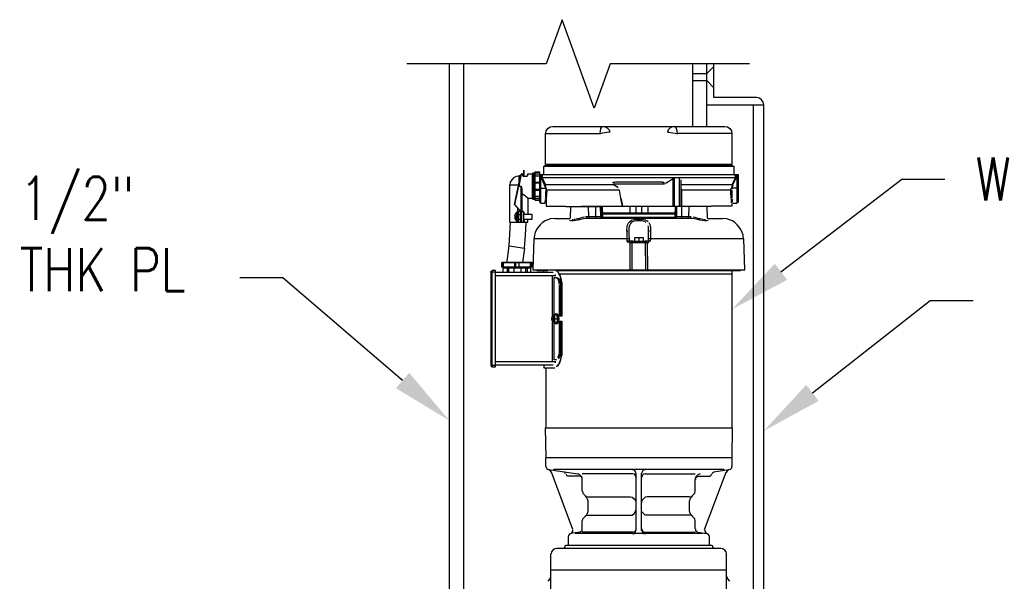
# Model space of a CAD drawing. Header units: inches. Extents: x -331 to 1885, y 0 to 376.
# Tile 17 of 19: x 1108 to 1142, y 234 to 253. Entities that reach past the tile are written whole.
import ezdxf
from ezdxf import colors
from ezdxf.entities.mleader import LeaderData, LeaderLine
from ezdxf.math import Vec2, Vec3

# ---------------------------------------------------------------- set-up
doc = ezdxf.new("R2010")
doc.units = ezdxf.units.IN
doc.header["$MEASUREMENT"] = 0
doc.layers.add('A-DETL-THIN', color=1, linetype='Continuous')
doc.layers.add('S-DETL-MEDM', color=3, linetype='Continuous')
doc.layers.add('S-ANNO-NOTE', color=2, linetype='Continuous', lineweight=35)
doc.styles.add('Annotative', font='romans.shx', dxfattribs={"width": 0.8, "height": 0.125})

msp = doc.modelspace()

# ---------------------------------------------------------------- linework, layer by layer
at = {"layer": 'A-DETL-THIN', "lineweight": -3}
for p, q in [((1126.99228, 253.22759), (1126.42978, 251.68213)), ((1128.11728, 250.13667), (1126.99228, 253.22759)), ((1126.42978, 251.68213), (1121.55621, 251.68213)), ((1128.67978, 251.68213), (1128.11728, 250.13667)), ((1133.55335, 251.68213), (1128.67978, 251.68213)), ((1126.4088, 248.15883), (1126.4088, 249.25015)), ((1126.4088, 249.25015), (1128.32067, 249.25015)), ((1126.41897, 249.25015), (1126.43931, 249.34167)), ((1126.43931, 249.34167), (1126.49016, 249.42303)), ((1126.49016, 249.42303), (1126.57151, 249.47387)), ((1126.57151, 249.47387), (1126.66304, 249.49421)), ((1126.66304, 249.49421), (1132.69355, 249.49421)), ((1128.32067, 249.25015), (1128.33084, 249.34167)), ((1128.40202, 249.26031), (1128.32067, 249.23998)), ((1128.33084, 249.34167), (1128.35118, 249.42303)), ((1128.35118, 249.42303), (1128.38168, 249.47387)), ((1128.38168, 249.47387), (1128.42236, 249.49421)), ((1128.48338, 249.27048), (1128.40202, 249.26031)), ((1128.42236, 249.49421), (1128.50372, 249.48404)), ((1128.55457, 249.28065), (1128.48338, 249.27048)), ((1128.50372, 249.48404), (1128.58507, 249.4332)), ((1128.61558, 249.29082), (1128.55457, 249.28065)), ((1128.58507, 249.4332), (1128.63592, 249.37218)), ((1128.66643, 249.29082), (1128.61558, 249.29082)), ((1128.63592, 249.37218), (1128.66643, 249.29082)), ((1130.7105, 249.37218), (1130.67999, 249.29082)), ((1130.67999, 249.29082), (1130.73084, 249.29082)), ((1130.76135, 249.4332), (1130.7105, 249.37218)), ((1130.73084, 249.29082), (1130.79186, 249.28065)), ((1130.8427, 249.48404), (1130.76135, 249.4332)), ((1130.79186, 249.28065), (1130.86304, 249.27048)), ((1130.92406, 249.49421), (1130.8427, 249.48404)), ((1130.86304, 249.27048), (1130.9444, 249.26031)), ((1130.96474, 249.47387), (1130.92406, 249.49421)), ((1130.9444, 249.26031), (1131.02576, 249.23998)), ((1130.99525, 249.42303), (1130.96474, 249.47387)), ((1131.01559, 249.34167), (1130.99525, 249.42303)), ((1131.02576, 249.25015), (1131.01559, 249.34167)), ((1132.93762, 249.25015), (1131.02576, 249.25015)), ((1132.69355, 249.49421), (1132.78508, 249.47387)), ((1132.78508, 249.47387), (1132.86644, 249.42303)), ((1132.86644, 249.42303), (1132.91728, 249.34167)), ((1132.91728, 249.34167), (1132.93762, 249.25015)), ((1132.93762, 249.25015), (1132.93762, 248.15883)), ((1126.37829, 248.12832), (1132.96813, 248.12832)), ((1132.93762, 248.15883), (1126.4088, 248.15883)), ((1125.33083, 246.76561), (1125.54439, 247.81306)), ((1125.55456, 247.82323), (1125.47321, 247.40628)), ((1125.61558, 247.82323), (1125.55456, 247.82323)), ((1125.61558, 247.75205), (1125.61558, 247.82323)), ((1125.62575, 247.75205), (1125.62575, 247.81306)), ((1125.63592, 247.96561), (1125.63592, 247.74188)), ((1125.66643, 247.74188), (1125.66643, 247.96561)), ((1125.76812, 247.81306), (1125.76812, 247.75205)), ((1125.96134, 247.82323), (1125.77829, 247.82323)), ((1125.77829, 247.82323), (1125.77829, 247.76222)), ((1125.96134, 246.98933), (1125.96134, 247.82323)), ((1125.97151, 247.87408), (1125.97151, 246.93849)), ((1125.98168, 246.92832), (1125.98168, 247.88425)), ((1126.01219, 247.88425), (1126.01219, 246.92832)), ((1126.02236, 246.93849), (1126.02236, 247.87408)), ((1126.05287, 246.90798), (1126.05287, 247.90459)), ((1126.05287, 247.90459), (1126.20541, 247.90459)), ((1126.05287, 247.89442), (1126.20541, 247.89442)), ((1126.05287, 247.8334), (1126.20541, 247.8334)), ((1126.20541, 247.90459), (1126.20541, 246.83679)), ((1126.20541, 247.81306), (1133.15118, 247.81306)), ((1126.23592, 247.81306), (1126.23592, 246.80628)), ((1126.26643, 247.68086), (1126.2766, 247.81306)), ((1126.29694, 247.81306), (1126.29694, 247.69103)), ((1126.34778, 247.81306), (1126.34778, 248.09781)), ((1126.34778, 248.09781), (1132.99864, 248.09781)), ((1132.99864, 248.09781), (1132.99864, 247.81306)), ((1133.05966, 247.69103), (1133.04949, 247.81306)), ((1133.07999, 247.81306), (1133.09016, 247.68086)), ((1133.12067, 246.80628), (1133.12067, 247.81306)), ((1133.15118, 247.81306), (1133.15118, 246.83679)), ((1125.15795, 246.1351), (1125.15795, 247.44696)), ((1125.15795, 247.44696), (1125.46975, 247.44696)), ((1125.17829, 247.53849), (1125.16812, 247.44696)), ((1125.22914, 247.63001), (1125.17829, 247.53849)), ((1125.29016, 247.69103), (1125.22914, 247.63001)), ((1125.38168, 247.74188), (1125.29016, 247.69103)), ((1125.47321, 247.75205), (1125.38168, 247.74188)), ((1125.53403, 247.76222), (1125.47321, 247.76222)), ((1125.47321, 247.76222), (1125.47321, 247.46391)), ((1125.76812, 247.74188), (1125.62575, 247.74188)), ((1126.03253, 247.05035), (1126.03253, 247.76222)), ((1126.05287, 247.76222), (1126.20541, 247.76222)), ((1126.05287, 247.54866), (1126.20541, 247.54866)), ((1126.05287, 247.51815), (1126.20541, 247.51815)), ((1126.37829, 247.44696), (1126.26643, 247.68086)), ((1133.05966, 247.69103), (1126.29694, 247.69103)), ((1126.29694, 247.69103), (1126.4088, 247.45713)), ((1126.4088, 247.45713), (1126.37829, 247.44696)), ((1126.41897, 247.3351), (1126.37829, 247.43679)), ((1126.43931, 247.3351), (1126.39965, 247.45408)), ((1126.4088, 247.45713), (1128.78846, 247.45713)), ((1128.75796, 247.52832), (1128.92067, 247.55883)), ((1128.82914, 247.52832), (1128.7783, 247.52832)), ((1130.5783, 247.47747), (1128.7783, 247.47747)), ((1128.94101, 247.35544), (1128.78846, 247.45713)), ((1128.79863, 247.4673), (1128.92067, 247.38595)), ((1128.85965, 247.53849), (1128.82914, 247.52832)), ((1130.49694, 247.53849), (1128.85965, 247.53849)), ((1128.92067, 247.55883), (1130.45626, 247.55883)), ((1130.45626, 247.55883), (1130.48677, 247.54866)), ((1130.48677, 247.54866), (1130.55796, 247.54866)), ((1130.49694, 247.53849), (1130.52745, 247.52832)), ((1130.52745, 247.52832), (1130.5783, 247.52832)), ((1130.67999, 247.53849), (1130.60881, 247.48764)), ((1130.75118, 247.57917), (1130.67999, 247.53849)), ((1130.82237, 247.63001), (1130.75118, 247.57917)), ((1130.88338, 247.68086), (1130.82237, 247.63001)), ((1130.88338, 246.70459), (1130.88338, 247.68086)), ((1130.91389, 247.69103), (1130.91389, 246.70459)), ((1131.10711, 246.70459), (1131.10711, 247.69103)), ((1131.14779, 247.61984), (1131.14779, 246.70459)), ((1131.14779, 247.45713), (1132.94779, 247.45713)), ((1132.95796, 247.45713), (1132.91728, 247.3351)), ((1132.93762, 247.3351), (1132.9783, 247.43679)), ((1132.94779, 247.45713), (1133.05966, 247.69103)), ((1132.96813, 247.44696), (1133.09016, 247.68086)), ((1125.341, 246.76561), (1125.47321, 247.40628)), ((1125.47321, 247.40628), (1125.56473, 247.40628)), ((1125.56473, 246.51137), (1125.56473, 247.40628)), ((1125.56473, 247.40628), (1125.5749, 247.34527)), ((1125.5749, 247.34527), (1125.5749, 246.52154)), ((1125.5749, 247.34527), (1125.58507, 247.31476)), ((1125.58507, 247.31476), (1125.58507, 246.52154)), ((1125.60172, 247.12277), (1125.63592, 247.11137)), ((1125.63592, 247.11137), (1125.69694, 247.08086)), ((1126.05287, 247.29442), (1126.20541, 247.29442)), ((1126.05287, 247.26391), (1126.20541, 247.26391)), ((1126.20541, 247.3351), (1126.41897, 247.3351)), ((1126.41897, 247.3351), (1126.41897, 247.29442)), ((1126.41897, 247.29442), (1126.42914, 247.26391)), ((1126.44948, 247.16222), (1126.43931, 246.91815)), ((1126.44948, 247.26391), (1126.44948, 247.3351)), ((1129.00202, 247.26391), (1126.44948, 247.26391)), ((1126.44948, 247.26391), (1126.45965, 247.21306)), ((1126.45965, 247.21306), (1126.44948, 247.16222)), ((1128.92067, 247.38595), (1128.95118, 247.35544)), ((1129.05287, 246.98933), (1129.00202, 247.26391)), ((1131.14779, 247.34527), (1131.15796, 247.31476)), ((1131.15796, 247.31476), (1131.16813, 247.26391)), ((1132.89694, 247.26391), (1131.16813, 247.26391)), ((1131.16813, 247.26391), (1131.16813, 246.70459)), ((1132.89694, 247.30459), (1132.90711, 247.3351)), ((1132.89694, 247.16222), (1132.89694, 247.30459)), ((1132.91728, 246.91815), (1132.89694, 247.16222)), ((1132.93762, 247.3351), (1132.92745, 247.29442)), ((1132.92745, 247.26391), (1132.93762, 246.9995)), ((1133.15118, 247.3351), (1132.93762, 247.3351)), ((1125.54439, 246.52154), (1125.341, 246.76561)), ((1125.54439, 246.52154), (1125.341, 246.75544)), ((1125.79863, 246.97917), (1125.79863, 246.40967)), ((1125.8088, 246.98933), (1125.96134, 246.98933)), ((1126.05287, 247.05035), (1126.20541, 247.05035)), ((1126.05287, 246.98933), (1126.20541, 246.98933)), ((1126.05287, 246.91815), (1126.20541, 246.91815)), ((1126.20541, 246.90798), (1126.05287, 246.90798)), ((1126.23592, 246.80628), (1126.39863, 246.80628)), ((1126.4088, 246.969), (1126.41897, 247.00967)), ((1126.42914, 246.84696), (1126.42914, 246.70459)), ((1126.43931, 246.91815), (1126.43931, 246.85713)), ((1129.07321, 246.84696), (1129.05287, 246.98933)), ((1129.05287, 246.98933), (1129.08338, 246.84696)), ((1129.10372, 246.70459), (1129.07321, 246.84696)), ((1129.08338, 246.84696), (1129.10372, 246.70459)), ((1132.91728, 246.8673), (1132.91728, 246.91815)), ((1132.92745, 246.77578), (1132.92745, 246.70459)), ((1132.93762, 246.969), (1132.94779, 246.93849)), ((1132.94779, 246.93849), (1132.94779, 246.84696)), ((1132.95796, 246.80628), (1133.12067, 246.80628)), ((1125.35117, 246.41984), (1125.33083, 246.34866)), ((1125.39185, 246.48086), (1125.35117, 246.41984)), ((1125.4427, 246.49103), (1125.39185, 246.49103)), ((1125.39185, 246.49103), (1125.39185, 246.16561)), ((1125.4427, 246.1351), (1125.4427, 246.63849)), ((1125.4427, 246.53171), (1125.53555, 246.53171)), ((1125.48338, 246.51137), (1125.4427, 246.51137)), ((1125.48338, 246.1351), (1125.48338, 246.51137)), ((1125.48338, 246.40967), (1125.54439, 246.40967)), ((1125.64609, 246.52154), (1125.54439, 246.52154)), ((1125.54439, 246.14527), (1125.54439, 246.51137)), ((1125.55456, 246.52154), (1125.55456, 246.1351)), ((1125.64609, 246.51137), (1125.55456, 246.51137)), ((1125.64609, 246.1351), (1125.64609, 246.51137)), ((1125.65626, 246.14527), (1125.65626, 246.5012)), ((1125.941, 246.40967), (1125.65626, 246.40967)), ((1125.66643, 246.40967), (1125.66643, 246.5012)), ((1125.941, 246.24696), (1125.941, 246.40967)), ((1126.42914, 246.70459), (1127.12067, 246.70459)), ((1127.12067, 246.69442), (1128.33084, 246.69442)), ((1127.28338, 246.69442), (1127.27321, 246.28764)), ((1127.66982, 246.70459), (1131.68677, 246.70459)), ((1127.92406, 246.33849), (1127.91389, 246.69442)), ((1128.17829, 246.29781), (1128.17829, 246.69442)), ((1128.35118, 246.33849), (1128.34101, 246.70459)), ((1128.38168, 246.33849), (1128.37152, 246.70459)), ((1128.39185, 246.70459), (1128.40202, 246.33849)), ((1130.95796, 246.46052), (1128.39863, 246.46052)), ((1128.39948, 246.43001), (1130.95711, 246.43001)), ((1129.36813, 246.70459), (1129.36813, 246.46052)), ((1129.58169, 246.46052), (1129.58169, 246.70459)), ((1129.77491, 246.70459), (1129.77491, 246.46052)), ((1129.98847, 246.70459), (1129.98847, 246.46052)), ((1130.95457, 246.33849), (1130.96474, 246.70459)), ((1130.97491, 246.70459), (1130.97491, 246.33849)), ((1131.00542, 246.33849), (1131.00542, 246.70459)), ((1132.22576, 246.69442), (1131.02576, 246.69442)), ((1131.1783, 246.29781), (1131.1783, 246.69442)), ((1131.43254, 246.33849), (1131.4427, 246.69442)), ((1132.08338, 246.28764), (1132.07321, 246.69442)), ((1132.92745, 246.70459), (1132.22576, 246.70459)), ((1125.79863, 246.1351), (1125.15795, 246.1351)), ((1125.16812, 245.72832), (1125.18846, 246.1351)), ((1125.33083, 246.34866), (1125.38168, 246.34866)), ((1125.38168, 246.29781), (1125.33083, 246.29781)), ((1125.33083, 246.29781), (1125.39185, 246.17577)), ((1125.38168, 246.34866), (1125.38168, 246.29781)), ((1125.39185, 246.16561), (1125.4427, 246.16561)), ((1125.48338, 246.24696), (1125.54439, 246.24696)), ((1125.65626, 246.24696), (1125.941, 246.24696)), ((1125.65626, 246.14527), (1125.79863, 246.14527)), ((1125.66643, 246.24696), (1125.66643, 246.14527)), ((1125.71728, 245.68764), (1125.73761, 246.1351)), ((1125.79863, 246.14527), (1125.79863, 246.24696)), ((1126.73423, 246.2673), (1126.59185, 246.25713)), ((1126.73423, 246.27747), (1127.27321, 246.27747)), ((1127.3444, 246.23679), (1127.39524, 246.23679)), ((1127.41558, 246.24696), (1127.46643, 246.24696)), ((1127.48677, 246.25713), (1127.52745, 246.2673)), ((1127.52745, 246.2673), (1127.57829, 246.27747)), ((1127.57829, 246.27747), (1127.67999, 246.30798)), ((1127.67999, 246.30798), (1127.72067, 246.31815)), ((1127.72067, 246.31815), (1127.77151, 246.32832)), ((1127.81219, 246.33849), (1128.38168, 246.33849)), ((1127.85287, 246.33849), (1127.86304, 246.29781)), ((1127.86304, 246.29781), (1127.89355, 246.28764)), ((1131.49355, 246.27747), (1127.89355, 246.27747)), ((1127.93423, 246.33849), (1127.9444, 246.29781)), ((1127.9444, 246.29781), (1127.98507, 246.28764)), ((1128.36135, 246.29781), (1128.35118, 246.33849)), ((1128.39185, 246.28764), (1128.36135, 246.29781)), ((1128.39185, 246.29781), (1128.38168, 246.33849)), ((1128.42236, 246.28764), (1128.39185, 246.29781)), ((1130.9444, 246.30798), (1128.41219, 246.30798)), ((1129.63253, 246.19611), (1129.59186, 246.18594)), ((1129.62236, 246.24696), (1129.78508, 246.24696)), ((1129.72406, 246.19611), (1129.63253, 246.19611)), ((1130.92406, 246.28764), (1130.95457, 246.29781)), ((1130.95457, 246.29781), (1130.96474, 246.33849)), ((1130.96474, 246.28764), (1130.99525, 246.29781)), ((1130.97491, 246.33849), (1131.51389, 246.33849)), ((1130.99525, 246.29781), (1131.00542, 246.33849)), ((1131.37152, 246.28764), (1131.4122, 246.29781)), ((1131.4122, 246.29781), (1131.42237, 246.33849)), ((1131.46304, 246.28764), (1131.49355, 246.29781)), ((1131.49355, 246.29781), (1131.50372, 246.33849)), ((1131.58508, 246.32832), (1131.63593, 246.31815)), ((1131.63593, 246.31815), (1131.6766, 246.30798)), ((1131.6766, 246.30798), (1131.7783, 246.27747)), ((1131.7783, 246.27747), (1131.81898, 246.2673)), ((1131.81898, 246.2673), (1131.86982, 246.25713)), ((1131.89016, 246.24696), (1131.93084, 246.24696)), ((1131.95118, 246.23679), (1132.0122, 246.23679)), ((1132.08338, 246.27747), (1132.6122, 246.27747)), ((1132.75457, 246.25713), (1132.6122, 246.2673)), ((1125.13871, 245.31941), (1125.16812, 245.72832)), ((1129.29694, 245.83001), (1129.25626, 245.83001)), ((1129.26643, 245.47408), (1129.26643, 245.76899)), ((1129.32745, 245.86052), (1129.32745, 245.80967)), ((1129.32745, 245.80967), (1129.33762, 245.47408)), ((1130.01897, 245.97238), (1130.00881, 246.01306)), ((1130.01897, 245.47408), (1130.01897, 245.97238)), ((1130.09016, 245.83001), (1130.04948, 245.83001)), ((1130.09016, 245.76899), (1130.09016, 245.55544)), ((1125.6766, 245.24018), (1125.71728, 245.68764)), ((1126.00202, 245.55544), (1125.97151, 244.4749)), ((1126.02236, 245.68764), (1126.00166, 245.54276)), ((1129.32745, 245.55544), (1126.00202, 245.55544)), ((1129.30711, 245.4334), (1129.26643, 245.47408)), ((1129.46982, 245.47408), (1129.26643, 245.47408)), ((1129.29694, 245.47408), (1129.33762, 245.45374)), ((1129.3783, 245.42323), (1129.32745, 245.42323)), ((1129.3783, 244.4749), (1129.3783, 245.42323)), ((1129.38847, 245.45374), (1129.96813, 245.45374)), ((1129.91728, 245.42323), (1129.38847, 245.42323)), ((1129.42914, 245.42323), (1129.42914, 244.4749)), ((1129.46982, 245.48425), (1129.88677, 245.48425)), ((1129.83592, 245.59611), (1129.52067, 245.59611)), ((1129.52067, 245.59611), (1129.52067, 245.48425)), ((1129.67321, 245.57577), (1129.67321, 245.48425)), ((1129.83592, 245.48425), (1129.83592, 245.59611)), ((1130.07999, 245.47408), (1129.88677, 245.47408)), ((1129.92745, 244.4749), (1129.91728, 245.42323)), ((1130.02914, 245.42323), (1129.92745, 245.42323)), ((1129.96813, 245.42323), (1129.9783, 244.4749)), ((1130.01897, 245.45374), (1130.05965, 245.47408)), ((1133.35457, 245.55544), (1130.02914, 245.55544)), ((1130.09016, 245.55544), (1130.07999, 245.47408)), ((1133.3444, 245.54527), (1133.32406, 245.68764)), ((1133.38508, 244.4749), (1133.35457, 245.55544)), ((1125.0766, 244.86391), (1125.13871, 245.31941)), ((1125.13871, 245.31941), (1125.6766, 245.24018)), ((1125.6766, 245.24018), (1125.60397, 244.72914)), ((1125.95117, 244.71897), (1124.87321, 244.71897)), ((1124.87321, 244.71897), (1124.87321, 244.58676)), ((1125.941, 244.72914), (1124.88338, 244.72914)), ((1124.88338, 244.71897), (1124.88338, 244.58676)), ((1124.89355, 244.72914), (1124.89355, 244.57659)), ((1124.92405, 244.72914), (1124.92405, 244.57659)), ((1124.93422, 244.71897), (1124.93422, 244.58676)), ((1125.05626, 244.73931), (1125.0766, 244.86391)), ((1125.341, 244.58676), (1125.341, 244.71897)), ((1125.35117, 244.71897), (1125.35117, 244.58676)), ((1125.36134, 244.71897), (1125.36134, 244.58676)), ((1125.47321, 244.71897), (1125.47321, 244.58676)), ((1125.48338, 244.71897), (1125.48338, 244.58676)), ((1125.89016, 244.58676), (1125.89016, 244.71897)), ((1125.90033, 244.57659), (1125.90033, 244.72914)), ((1125.941, 244.57659), (1125.941, 244.72914)), ((1125.95117, 244.71897), (1125.95117, 244.58676)), ((1124.49694, 244.39354), (1124.5071, 244.43422)), ((1124.49694, 244.39354), (1124.49694, 241.1393)), ((1124.54778, 244.39354), (1124.49694, 244.39354)), ((1124.5071, 244.43422), (1124.54778, 244.44439)), ((1124.54778, 241.08845), (1124.54778, 244.45456)), ((1124.65965, 244.45456), (1124.54778, 244.45456)), ((1124.54778, 244.40371), (1124.65965, 244.40371)), ((1124.65965, 241.08845), (1124.65965, 244.45456)), ((1124.65965, 244.39354), (1126.68338, 244.39354)), ((1124.87321, 244.58676), (1125.95117, 244.58676)), ((1124.88338, 244.57659), (1125.941, 244.57659)), ((1124.93422, 244.39354), (1124.93422, 244.54609)), ((1124.93422, 244.54609), (1125.89016, 244.54609)), ((1125.00541, 244.56642), (1125.82914, 244.56642)), ((1125.06643, 244.54609), (1125.06643, 244.39354)), ((1125.11727, 244.54609), (1125.11727, 244.39354)), ((1125.30033, 244.54609), (1125.30033, 244.39354)), ((1125.54439, 244.54609), (1125.54439, 244.39354)), ((1125.70711, 244.54609), (1125.70711, 244.39354)), ((1125.76812, 244.54609), (1125.76812, 244.39354)), ((1125.89016, 244.54609), (1125.89016, 244.39354)), ((1125.97151, 244.4749), (1133.38508, 244.4749)), ((1126.49016, 244.44439), (1126.11389, 244.44439)), ((1126.35795, 244.39354), (1126.35795, 244.44439)), ((1133.23254, 244.44439), (1126.76473, 244.44439)), ((1126.90711, 244.33253), (1132.93762, 244.33253)), ((1127.10033, 244.45456), (1127.02914, 244.45456)), ((1127.96474, 244.45456), (1127.64948, 244.45456)), ((1128.17829, 244.45456), (1129.30711, 244.45456)), ((1129.30711, 244.46473), (1129.46982, 244.46473)), ((1129.88677, 244.46473), (1130.04948, 244.46473)), ((1130.04948, 244.45456), (1131.10711, 244.45456)), ((1131.11728, 244.45456), (1131.1783, 244.45456)), ((1131.38169, 244.44439), (1131.37152, 244.4749)), ((1131.70711, 244.45456), (1131.39186, 244.45456)), ((1132.25626, 244.45456), (1132.32745, 244.45456)), ((1132.59186, 244.45456), (1132.79525, 244.45456)), ((1132.80542, 244.45456), (1132.86644, 244.45456)), ((1132.93762, 244.44439), (1132.93762, 238.94923)), ((1133.12067, 244.4749), (1133.13084, 244.44439)), ((1126.74439, 244.26134), (1124.65965, 244.26134)), ((1126.65287, 242.88846), (1126.65287, 244.26134)), ((1126.71389, 242.88846), (1126.71389, 244.21049)), ((1126.71389, 244.21049), (1126.79524, 244.21049)), ((1126.74439, 244.31219), (1126.74439, 244.25117)), ((1126.84609, 244.14947), (1126.79524, 244.20032)), ((1126.89694, 243.97659), (1126.88677, 244.0071)), ((1126.96812, 242.85795), (1126.96812, 243.98676)), ((1126.97829, 244.02744), (1126.97829, 242.85795)), ((1126.89694, 242.85795), (1126.89694, 243.95625)), ((1126.89694, 243.95625), (1126.93762, 243.95625)), ((1126.93762, 243.95625), (1126.93762, 242.85795)), ((1126.63253, 242.82744), (1126.62236, 242.76642)), ((1126.62236, 242.76642), (1126.63253, 242.70541)), ((1126.65287, 242.86812), (1126.63253, 242.82744)), ((1126.6427, 242.81727), (1126.63253, 242.76642)), ((1126.63253, 242.76642), (1126.6427, 242.71558)), ((1126.63253, 242.70541), (1126.65287, 242.66473)), ((1126.66304, 242.85795), (1126.6427, 242.81727)), ((1126.66304, 242.84778), (1126.6427, 242.79693)), ((1126.6427, 242.79693), (1126.6427, 242.73591)), ((1126.6427, 242.78676), (1126.73016, 242.78676)), ((1126.73423, 242.75625), (1126.6427, 242.74608)), ((1126.68338, 242.74608), (1126.6427, 242.74608)), ((1126.6427, 242.73591), (1126.66304, 242.68507)), ((1126.6427, 242.71558), (1126.66304, 242.6749)), ((1126.68338, 242.88846), (1126.65287, 242.86812)), ((1126.65287, 242.66473), (1126.68338, 242.64439)), ((1126.65287, 241.27151), (1126.65287, 242.64439)), ((1126.72406, 242.64439), (1126.66304, 242.64439)), ((1126.80541, 242.88846), (1126.68338, 242.88846)), ((1126.71389, 242.86812), (1126.68338, 242.88846)), ((1126.71389, 242.85795), (1126.68338, 242.86812)), ((1126.68338, 242.78676), (1126.68338, 242.86812)), ((1126.68338, 242.74608), (1126.73423, 242.75625)), ((1126.68338, 242.66473), (1126.68338, 242.74608)), ((1126.68338, 242.66473), (1126.71389, 242.6749)), ((1126.68338, 242.64439), (1126.71389, 242.66473)), ((1126.70372, 242.86812), (1126.70372, 242.78676)), ((1126.70372, 242.75015), (1126.70372, 242.66473)), ((1126.74439, 242.92913), (1126.71389, 242.88846)), ((1126.73423, 242.82744), (1126.71389, 242.86812)), ((1126.72406, 242.81727), (1126.71389, 242.85795)), ((1126.71389, 242.6749), (1126.72406, 242.71558)), ((1126.71389, 242.66473), (1126.73423, 242.70541)), ((1126.71389, 241.32235), (1126.71389, 242.64439)), ((1126.71389, 242.64439), (1126.74439, 242.60371)), ((1126.73423, 242.76642), (1126.72406, 242.81727)), ((1126.72406, 242.71558), (1126.73423, 242.76642)), ((1126.74439, 242.76642), (1126.73423, 242.82744)), ((1126.73423, 242.70541), (1126.74439, 242.76642)), ((1126.80541, 242.64439), (1126.73423, 242.64439)), ((1126.7749, 242.9393), (1126.74439, 242.92913)), ((1126.76473, 242.76642), (1126.84609, 242.76642)), ((1126.80541, 242.92913), (1126.7749, 242.9393)), ((1126.83592, 242.92913), (1126.80541, 242.9393)), ((1126.83592, 242.88846), (1126.80541, 242.92913)), ((1126.84609, 242.76642), (1126.80541, 242.88846)), ((1126.84609, 242.76642), (1126.80541, 242.64439)), ((1126.80541, 242.60371), (1126.83592, 242.64439)), ((1126.86643, 242.88846), (1126.83592, 242.92913)), ((1126.85626, 242.76642), (1126.83592, 242.88846)), ((1126.83592, 242.64439), (1126.85626, 242.76642)), ((1126.83592, 242.60371), (1126.86643, 242.64439)), ((1126.8766, 242.83761), (1126.86643, 242.88846)), ((1126.86643, 242.64439), (1126.8766, 242.69524)), ((1126.97829, 242.85795), (1126.87253, 242.85795)), ((1126.87253, 242.6749), (1126.97829, 242.6749)), ((1126.88677, 242.76642), (1126.8766, 242.83761)), ((1126.8766, 242.69524), (1126.88677, 242.76642)), ((1126.89694, 241.57659), (1126.89694, 242.6749)), ((1126.93762, 242.6749), (1126.93762, 241.57659)), ((1126.96812, 241.49523), (1126.96812, 242.6749)), ((1126.97829, 242.6749), (1126.97829, 241.4749)), ((1126.74439, 242.60371), (1126.7749, 242.59354)), ((1126.7749, 242.59354), (1126.80541, 242.60371)), ((1126.80541, 242.59354), (1126.83592, 242.60371)), ((1126.93762, 241.57659), (1126.89694, 241.57659)), ((1124.65965, 241.27151), (1126.74439, 241.27151)), ((1126.79524, 241.33252), (1126.72406, 241.33252)), ((1126.74439, 241.28168), (1126.74439, 241.22066)), ((1126.89694, 241.23083), (1126.93762, 241.31218)), ((1126.93762, 241.31218), (1126.94779, 241.35286)), ((1126.94779, 241.35286), (1126.95795, 241.40371)), ((1126.95795, 241.45456), (1126.96812, 241.49523)), ((1126.95795, 241.40371), (1126.95795, 241.45456)), ((1124.49694, 241.1393), (1124.54778, 241.1393)), ((1124.49694, 241.1393), (1124.5071, 241.09862)), ((1124.5071, 241.09862), (1124.54778, 241.08845)), ((1124.65965, 241.12913), (1124.54778, 241.12913)), ((1124.54778, 241.08845), (1124.65965, 241.08845)), ((1126.68338, 241.1393), (1124.65965, 241.1393)), ((1126.35795, 241.1393), (1126.35795, 241.04778)), ((1126.35795, 241.04778), (1126.73423, 241.04778)), ((1126.41897, 241.04778), (1126.41897, 238.94923)), ((1126.79524, 241.08845), (1126.87176, 241.16497)), ((1126.84609, 241.10879), (1126.86643, 241.14947)), ((1126.42914, 237.89386), (1126.4088, 238.94923)), ((1126.4088, 238.94923), (1132.94779, 238.94923)), ((1132.94779, 238.94923), (1132.92745, 237.89386)), ((1132.94779, 237.89386), (1126.4088, 237.89386)), ((1126.4088, 237.89386), (1126.4088, 237.59894)), ((1132.94779, 237.59894), (1132.94779, 237.89386)), ((1126.41897, 237.59894), (1126.42914, 237.54809)), ((1126.42914, 237.54809), (1126.46982, 237.50742)), ((1126.46982, 237.50742), (1126.5105, 237.48708)), ((1126.52067, 237.48708), (1127.53762, 237.3447)), ((1126.58168, 237.4464), (1126.53084, 237.47691)), ((1126.62236, 237.38538), (1126.58168, 237.4464)), ((1132.66305, 237.48708), (1126.69355, 237.48708)), ((1129.52067, 237.46674), (1129.45965, 237.47691)), ((1129.56135, 237.42606), (1129.52067, 237.46674)), ((1129.84609, 237.46674), (1129.79525, 237.42606)), ((1129.89694, 237.47691), (1129.84609, 237.46674)), ((1132.30711, 237.40572), (1132.82576, 237.48708)), ((1132.77491, 237.4464), (1132.73423, 237.38538)), ((1132.82576, 237.47691), (1132.77491, 237.4464)), ((1132.8461, 237.48708), (1132.88677, 237.50742)), ((1132.88677, 237.50742), (1132.92745, 237.54809)), ((1132.92745, 237.54809), (1132.93762, 237.59894)), ((1127.36473, 235.38953), (1126.62236, 237.39555)), ((1127.09016, 237.38538), (1127.04948, 237.40572)), ((1127.1105, 237.33454), (1127.09016, 237.38538)), ((1127.13084, 237.32437), (1127.14101, 237.28369)), ((1127.14101, 237.28369), (1127.18168, 237.27352)), ((1127.58846, 237.26335), (1127.18168, 237.26335)), ((1127.61897, 237.30403), (1127.53762, 237.33454)), ((1127.64948, 237.24301), (1127.58846, 237.25318)), ((1127.67999, 237.23284), (1127.61897, 237.30403)), ((1127.69016, 237.20233), (1127.64948, 237.24301)), ((1127.70033, 237.14131), (1127.67999, 237.23284)), ((1127.70033, 237.14131), (1127.69016, 237.20233)), ((1129.45965, 237.3447), (1127.70033, 237.3447)), ((1127.70033, 236.73335), (1127.70033, 237.14131)), ((1129.52067, 237.32437), (1129.45965, 237.33454)), ((1129.56135, 237.28369), (1129.52067, 237.32437)), ((1129.57152, 237.36504), (1129.56135, 237.42606)), ((1129.57152, 237.22267), (1129.56135, 237.28369)), ((1129.58169, 235.35902), (1129.58169, 237.36504)), ((1129.77491, 235.35902), (1129.77491, 237.36504)), ((1129.79525, 237.42606), (1129.78508, 237.36504)), ((1129.79525, 237.28369), (1129.78508, 237.22267)), ((1129.84609, 237.32437), (1129.79525, 237.28369)), ((1129.89694, 237.33454), (1129.84609, 237.32437)), ((1129.89694, 237.3447), (1131.64609, 237.3447)), ((1131.64609, 236.73335), (1131.64609, 237.14131)), ((1131.6766, 237.23284), (1131.65626, 237.14131)), ((1131.65626, 237.14131), (1131.66643, 237.20233)), ((1131.66643, 237.20233), (1131.71728, 237.24301)), ((1131.73762, 237.30403), (1131.6766, 237.23284)), ((1131.71728, 237.24301), (1131.76813, 237.25318)), ((1131.81898, 237.33454), (1131.73762, 237.30403)), ((1131.76813, 237.26335), (1132.17491, 237.26335)), ((1131.98169, 235.38953), (1132.73423, 237.39555)), ((1132.17491, 237.27352), (1132.21559, 237.28369)), ((1132.21559, 237.28369), (1132.22576, 237.32437)), ((1132.2461, 237.33454), (1132.26643, 237.38538)), ((1132.26643, 237.38538), (1132.30711, 237.40572)), ((1127.7105, 236.73335), (1127.72067, 236.66216)), ((1127.72067, 236.66216), (1127.77151, 236.60115)), ((1127.77151, 236.60115), (1127.83253, 236.5503)), ((1127.87321, 236.48928), (1127.80202, 236.56047)), ((1127.83253, 236.5503), (1127.90372, 236.54013)), ((1127.90372, 236.38759), (1127.87321, 236.48928)), ((1127.90372, 236.52996), (1129.3783, 236.52996)), ((1129.3783, 236.52996), (1129.44948, 236.51979)), ((1129.44948, 236.51979), (1129.5105, 236.46894)), ((1129.5105, 236.46894), (1129.56135, 236.40793)), ((1129.56135, 236.40793), (1129.57152, 236.33674)), ((1129.78508, 236.40793), (1129.77491, 236.33674)), ((1129.83592, 236.46894), (1129.78508, 236.40793)), ((1129.89694, 236.51979), (1129.83592, 236.46894)), ((1129.96813, 236.52996), (1129.89694, 236.51979)), ((1131.45287, 236.52996), (1129.96813, 236.52996)), ((1131.45287, 236.54013), (1131.52406, 236.5503)), ((1131.45287, 236.38759), (1131.48338, 236.48928)), ((1131.48338, 236.48928), (1131.55457, 236.56047)), ((1131.52406, 236.5503), (1131.58508, 236.60115)), ((1131.58508, 236.60115), (1131.63593, 236.66216)), ((1131.63593, 236.66216), (1131.64609, 236.73335)), ((1127.90372, 236.03021), (1127.90372, 236.38759)), ((1129.56135, 236.00987), (1129.57152, 236.08105)), ((1129.78508, 236.00987), (1129.77491, 236.08105)), ((1131.45287, 236.03021), (1131.45287, 236.38759)), ((1127.7105, 235.69461), (1127.72067, 235.7658)), ((1127.72067, 235.7658), (1127.77151, 235.82682)), ((1127.77151, 235.82682), (1127.83253, 235.87766)), ((1127.80202, 235.85732), (1127.87321, 235.92851)), ((1127.83253, 235.87766), (1127.90372, 235.88783)), ((1127.87321, 235.92851), (1127.90372, 236.03021)), ((1127.90372, 235.88783), (1129.3783, 235.88783)), ((1129.3783, 235.88783), (1129.44948, 235.898)), ((1129.44948, 235.898), (1129.5105, 235.94885)), ((1129.5105, 235.94885), (1129.56135, 236.00987)), ((1129.83592, 235.94885), (1129.78508, 236.00987)), ((1129.89694, 235.898), (1129.83592, 235.94885)), ((1129.96813, 235.88783), (1129.89694, 235.898)), ((1131.45287, 235.88783), (1129.96813, 235.88783)), ((1131.48338, 235.92851), (1131.45287, 236.03021)), ((1131.52406, 235.87766), (1131.45287, 235.88783)), ((1131.55457, 235.85732), (1131.48338, 235.92851)), ((1131.58508, 235.82682), (1131.52406, 235.87766)), ((1131.63593, 235.7658), (1131.58508, 235.82682)), ((1131.64609, 235.69461), (1131.63593, 235.7658)), ((1127.36473, 235.32851), (1127.36473, 235.37936)), ((1127.69016, 235.35902), (1127.70033, 235.40987)), ((1127.70033, 235.40987), (1127.70033, 235.69461)), ((1129.57152, 235.40987), (1129.56135, 235.35902)), ((1129.78508, 235.40987), (1129.79525, 235.35902)), ((1131.64609, 235.40987), (1131.64609, 235.69461)), ((1131.65626, 235.40987), (1131.66643, 235.35902)), ((1131.99186, 235.37936), (1131.99186, 235.32851)), ((1127.21219, 235.18614), (1127.20202, 235.13529)), ((1127.20202, 235.13529), (1127.20202, 234.84037)), ((1127.25287, 235.22681), (1127.21219, 235.18614)), ((1127.29355, 235.24715), (1127.25287, 235.22681)), ((1127.28338, 235.24715), (1127.33423, 235.27766)), ((1127.59863, 235.298), (1127.29932, 235.25672)), ((1127.33423, 235.27766), (1127.36473, 235.32851)), ((1131.9105, 235.24715), (1127.44609, 235.24715)), ((1127.6088, 235.298), (1127.64948, 235.31834)), ((1127.64948, 235.31834), (1127.69016, 235.35902)), ((1129.45965, 235.298), (1127.70033, 235.298)), ((1129.52067, 235.30817), (1129.45965, 235.298)), ((1129.45965, 235.24715), (1129.52067, 235.25732)), ((1129.56135, 235.35902), (1129.52067, 235.30817)), ((1129.52067, 235.25732), (1129.56135, 235.30817)), ((1129.56135, 235.30817), (1129.57152, 235.35902)), ((1129.78508, 235.35902), (1129.79525, 235.30817)), ((1129.79525, 235.35902), (1129.84609, 235.30817)), ((1129.79525, 235.30817), (1129.84609, 235.25732)), ((1129.84609, 235.30817), (1129.89694, 235.298)), ((1129.84609, 235.25732), (1129.89694, 235.24715)), ((1129.89694, 235.298), (1131.64609, 235.298)), ((1131.66643, 235.35902), (1131.70711, 235.31834)), ((1131.70711, 235.31834), (1131.74779, 235.298)), ((1131.74779, 235.298), (1132.05723, 235.25674)), ((1131.99186, 235.32851), (1132.02237, 235.27766)), ((1132.02237, 235.27766), (1132.07321, 235.24715)), ((1132.10372, 235.22681), (1132.06304, 235.24715)), ((1132.1444, 235.18614), (1132.10372, 235.22681)), ((1132.15457, 235.13529), (1132.1444, 235.18614)), ((1132.15457, 234.84037), (1132.15457, 235.13529)), ((1126.73423, 234.71834), (1126.67321, 234.66749)), ((1126.80541, 234.72851), (1126.73423, 234.71834)), ((1132.55118, 234.72851), (1126.80541, 234.72851)), ((1126.99863, 234.72851), (1127.05965, 234.73868)), ((1127.05965, 234.73868), (1127.10033, 234.78953)), ((1127.10033, 234.78953), (1127.1105, 234.84037)), ((1127.12067, 234.84037), (1132.23593, 234.84037)), ((1132.2461, 234.84037), (1132.25626, 234.78953)), ((1132.25626, 234.78953), (1132.30711, 234.73868)), ((1132.30711, 234.73868), (1132.35796, 234.72851)), ((1132.62237, 234.71834), (1132.55118, 234.72851)), ((1132.68338, 234.66749), (1132.62237, 234.71834)), ((1126.60202, 228.76919), (1126.60202, 234.53529)), ((1126.62236, 234.60647), (1126.61219, 234.53529)), ((1126.67321, 234.66749), (1126.62236, 234.60647)), ((1132.73423, 234.60647), (1132.68338, 234.66749)), ((1132.7444, 234.53529), (1132.73423, 234.60647)), ((1132.7444, 228.76919), (1132.7444, 234.53529)), ((1126.5105, 233.58954), (1126.57151, 233.66072)), ((1126.57151, 233.66072), (1126.60202, 233.75225)), ((1132.7444, 233.96784), (1126.60202, 233.96784)), ((1132.75457, 233.75225), (1132.78508, 233.66072)), ((1132.78508, 233.66072), (1132.85627, 233.58954))]:
    msp.add_line(p, q, dxfattribs=at)
msp.add_arc((1125.13979, 246.28255), 0.95882, 46.596254, 62.328391, dxfattribs=at)
for points in [[(1126.41897, 247.00967), (1126.41134, 247.12323), (1126.43456, 247.1612), (1126.42914, 247.26391)], [(1126.39863, 246.82662), (1126.39507, 246.89527), (1126.41456, 246.83222), (1126.4088, 246.93849)], [(1132.92745, 246.79611), (1132.93033, 246.84442), (1132.91372, 246.80645), (1132.91728, 246.8673)], [(1126.59185, 246.25713), (1126.32185, 246.209), (1126.0705, 245.95764), (1126.02236, 245.68764)], [(1127.89355, 246.27747), (1127.74321, 246.28679), (1127.35473, 246.1312), (1127.25287, 246.20628)], [(1129.26643, 245.76899), (1129.2488, 246.07408), (1129.29202, 246.23866), (1129.62236, 246.24696)], [(1129.59186, 246.18594), (1129.3744, 246.17611), (1129.33813, 246.06035), (1129.32745, 245.86052)], [(1129.92745, 246.1351), (1129.88575, 246.18238), (1129.77626, 246.18103), (1129.72406, 246.19611)], [(1129.78508, 246.24696), (1129.87203, 246.23815), (1129.93558, 246.21493), (1130.00881, 246.16561)], [(1130.02914, 246.1351), (1130.09169, 246.07849), (1130.09389, 245.84493), (1130.09016, 245.76899)], [(1132.10372, 246.20628), (1132.0044, 246.13577), (1131.62898, 246.27408), (1131.49355, 246.27747)], [(1133.32406, 245.68764), (1133.27593, 245.95764), (1133.02457, 246.209), (1132.75457, 246.25713)], [(1126.96812, 243.98676), (1126.97084, 244.13693), (1126.91812, 244.3249), (1126.81558, 244.43422)], [(1126.97829, 244.02744), (1126.96999, 244.14422), (1126.94304, 244.25795), (1126.88677, 244.36303)], [(1126.80541, 244.21049), (1126.89982, 244.17964), (1126.91897, 244.06117), (1126.93762, 243.97659)], [(1126.88677, 244.0071), (1126.88868, 244.08805), (1126.88764, 244.04923), (1126.85543, 244.12199)], [(1126.84609, 241.40371), (1126.8927, 241.47303), (1126.88355, 241.49778), (1126.89694, 241.57659)], [(1126.93762, 241.57659), (1126.92846, 241.50574), (1126.91151, 241.41371), (1126.85626, 241.36303)], [(1126.86643, 241.14947), (1126.94185, 241.24337), (1126.95168, 241.36269), (1126.97829, 241.4749)]]:
    msp.add_open_spline(points, degree=3, dxfattribs=at)
at = {"layer": 'S-DETL-MEDM', "color": 3}
for p, q in [((1123.04948, 203.92321), (1123.04948, 251.68213)), ((1123.55117, 219.42153), (1123.55117, 251.68213)), ((1131.55457, 251.68213), (1131.55457, 249.50438)), ((1132.05287, 249.50438), (1132.05287, 251.68213)), ((1132.05288, 251.34307), (1132.30288, 251.59282)), ((1132.30288, 250.50421), (1132.30288, 251.68213)), ((1131.55457, 251.34307), (1132.05288, 251.34307)), ((1131.55457, 251.09491), (1132.05448, 251.09491)), ((1132.05448, 251.09491), (1132.30288, 250.84636)), ((1132.05287, 250.25423), (1134.05288, 250.25423)), ((1133.80617, 250.50746), (1132.30288, 250.50421)), ((1133.67787, 250.25423), (1133.67787, 224.13437)), ((1134.05287, 224.13437), (1134.05287, 250.25423))]:
    msp.add_line(p, q, dxfattribs=at)
msp.add_arc((1133.77026, 250.22569), 0.28405, 5.766301, 82.73714, dxfattribs=at)

# ---------------------------------------------------------------- leaders
at = {"layer": 'S-ANNO-NOTE', "lineweight": -3}
ml = msp.add_multileader_mtext('Standard', dxfattribs=at)
ml.set_content('{\\C256;WHEEL ELECTRIC MOTOR}', color=2, style='Annotative')
ml.set_leader_properties(color=1)
ml.build(insert=Vec2(0, 0))
ml.multileader.update_dxf_attribs({"text_right_attachment_type": 3, "dogleg_length": 0.125, "arrow_head_size": 2.16, "scale": 12})
ctx = ml.context
ctx.base_point, ctx.scale, ctx.char_height, ctx.arrow_head_size, ctx.landing_gap_size, ctx.plane_origin = Vec3(1140.38381, 247.65305), 12, 1.5, 2.16, 1.08, Vec3(1125.64234, 205.33091)
ctx.right_attachment = 3
notes = []
notes.append((ctx, [(0, (1, 1, 0), (1138.88381, 247.65305), (1, 0), 1.5, [(0, [(1132.93762, 243.09464)], 0, [])])]))
ctx.mtext.insert, ctx.mtext.width, ctx.mtext.flow_direction = Vec3(1141.46381, 248.40305), 23.0135415, 5
ml = msp.add_multileader_mtext('Standard', dxfattribs=at)
ml.set_content('{\\C256;1/2"\\PTHK PL}', color=2, style='Annotative')
ml.set_leader_properties(color=1)
ml.build(insert=Vec2(0, 0))
ml.multileader.update_dxf_attribs({"text_right_attachment_type": 3, "dogleg_length": 0.125, "arrow_head_size": 2.16, "scale": 12})
ctx = ml.context
ctx.base_point, ctx.scale, ctx.char_height, ctx.arrow_head_size, ctx.landing_gap_size, ctx.plane_origin = Vec3(1106.92845, 246.98011), 12, 1.5, 2.16, 1.08, Vec3(1130.47315, 201.87227)
ctx.right_attachment = 3
notes.append((ctx, [(0, (1, 1, 0), (1117.21702, 244.1944), (-1, 0), 1.5, [(0, [(1123.04948, 239.20038)], 0, [])])]))
ctx.mtext.insert, ctx.mtext.width, ctx.mtext.flow_direction = Vec3(1108.00845, 247.73011), 12.579448, 5
ml = msp.add_multileader_mtext('Standard', dxfattribs=at)
ml.set_content('{\\C256;1/4" THK STL PL. SIZE AS REQUIRED BY DOOR MFR FOR SELECTED WHEEL MOTOR REQUIREMENTS}', color=2, style='Annotative')
ml.set_leader_properties(color=1)
ml.build(insert=Vec2(0, 0))
ml.multileader.update_dxf_attribs({"text_right_attachment_type": 3, "dogleg_length": 0.125, "arrow_head_size": 2.16, "scale": 12})
ctx = ml.context
ctx.base_point, ctx.scale, ctx.char_height, ctx.arrow_head_size, ctx.landing_gap_size, ctx.plane_origin = Vec3(1141.37406, 243.39963), 12, 1.5, 2.16, 1.08, Vec3(1126.63259, 201.0775)
ctx.right_attachment = 3
notes.append((ctx, [(0, (1, 1, 0), (1139.87406, 243.39963), (1, 0), 1.5, [(0, [(1134.05287, 238.84122)], 0, [])])]))
ctx.mtext.insert, ctx.mtext.width, ctx.mtext.flow_direction = Vec3(1142.45406, 244.22106), 26.6984415, 5
for ctx, leaders in notes:
    for number, flags, end, landing, length, lines in leaders:
        leader = LeaderData()
        leader.index, (leader.has_last_leader_line, leader.has_dogleg_vector, leader.attachment_direction) = number, flags
        leader.last_leader_point, leader.dogleg_vector, leader.dogleg_length = Vec3(end), Vec3(landing), length
        for number, points, colour, breaks in lines:
            line = LeaderLine()
            line.index, line.vertices, line.color, line.breaks = number, Vec3.list(points), colors.encode_raw_color(colour), breaks
            leader.lines.append(line)
        ctx.leaders.append(leader)

doc.saveas('drawing.dxf')
